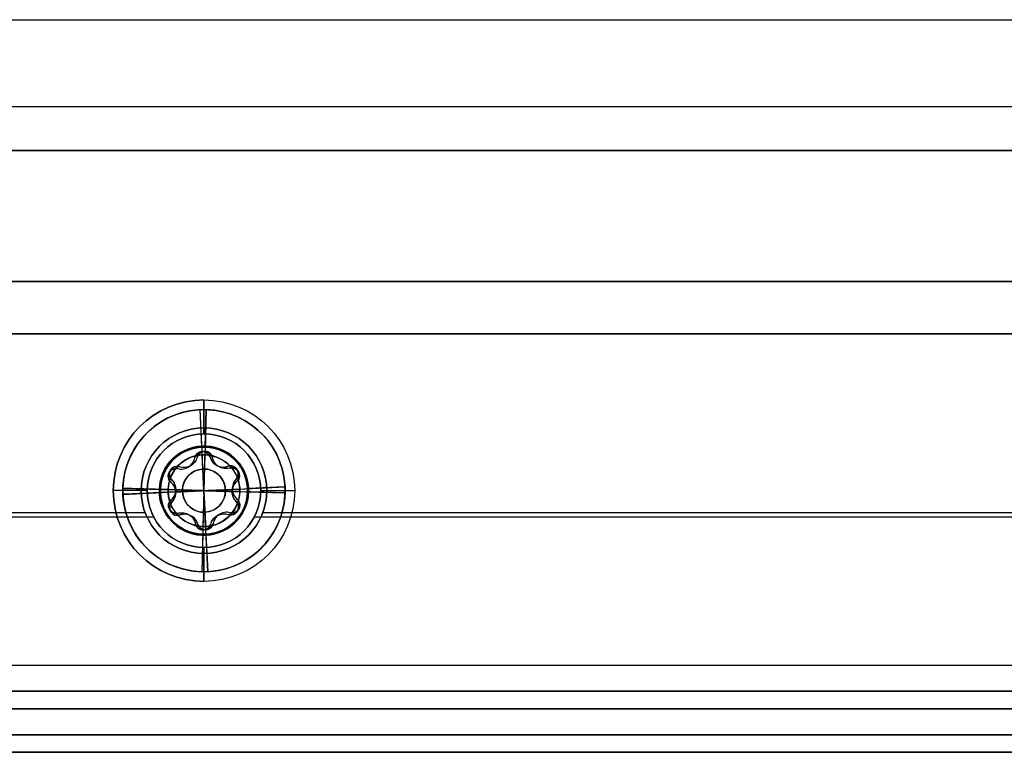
# Model space of a CAD drawing. Header units: millimetres. Extents: x -273 to 273, y -334 to 261.
# Tile 205 of 256: x -86 to -29, y -334 to -292. Entities that reach past the tile are written whole.
import ezdxf

# ---------------------------------------------------------------- set-up
doc = ezdxf.new("R2010")
doc.units = ezdxf.units.MM
doc.layers.add('Livello 01', color=7, linetype='Continuous')

# ---------------------------------------------------------------- blocks, each defined once
blk = doc.blocks.new('hexa csunk flathd screw_iso_ISO 14581 M5x25x25-N')
at = {"layer": 'Livello 01', "color": 254, "true_color": 0xcad1ee}
for p, q in [((0, 2.5, -2.7), (0, 4.65, -0.55)), ((0, 4.65), (0, 4.65, -0.55)), ((0, 2.25), (0, 4.65)), ((0, 2.5, -2.7), (0, 2.5, -24.743)), ((0, 0, -2.862), (0, 2.25, -1.51)), ((0, 2.25, -1.51), (0, 2.25)), ((0, -2.055, -25), (0, 2.055, -25)), ((-1.559, 1.35, -1.623), (-1.559, 1.35)), ((-1.204, 1.298, -1.798), (-1.204, 1.298)), ((1.204, 1.298, -1.798), (1.204, 1.298)), ((1.559, 1.35, -1.623), (1.559, 1.35)), ((-2.009, 0.9, -1.539), (-2.009, 0.9)), ((-4.65, 0), (-1.621, 0)), ((-2.055, 0, -25), (-2.5, 0, -24.743)), ((2.055, 0, -25), (-2.055, 0, -25)), ((0, 0, -2.862), (0, -2.25, -1.51)), ((1.621, 0), (4.65, 0)), ((1.621, 0, -1.888), (1.621, 0)), ((2.055, 0, -25), (2.5, 0, -24.743)), ((-2.009, -0.9, -1.539), (-2.009, -0.9)), ((-1.559, -1.35, -1.623), (-1.559, -1.35)), ((-1.204, -1.298, -1.798), (-1.204, -1.298)), ((1.204, -1.298, -1.798), (1.204, -1.298)), ((1.559, -1.35, -1.623), (1.559, -1.35)), ((0, -4.65), (0, -2.25)), ((0, -2.25, -1.51), (0, -2.25)), ((0, -2.5, -2.7), (0, -4.65, -0.55)), ((0, -2.5, -2.7), (0, -2.5, -24.743)), ((0, -4.65), (0, -4.65, -0.55))]:
    blk.add_line(p, q, dxfattribs=at)
at = {"layer": 'Livello 01', "color": 254, "true_color": 0xcad1ee, "extrusion": (0, 0, -1)}
for centre, radius, start, end in [((0, 0, 0.55), 4.65, 0, 180), ((0, 0), 4.65, 0, 180), ((0, 0, 0.275), 4.65, 0, 180), ((0, 0, 2.7), 2.5, 0, 180), ((0, 0, 13.722), 2.5, 0, 180), ((0, 0, 24.743), 2.5, 90, 180), ((0, 1.8), 0.45, 13.3418, 166.6582), ((1.559, 0.9), 0.45, 313.3418, 106.6582), ((-1.559, 0.9), 0.45, 73.3418, 180), ((-1.559, 0.9), 0.45, 180, 226.6582), ((0, 0, 0.275), 4.65, 180, 0), ((0, 0, 13.722), 2.5, 180, 0), ((0, 0, 24.743), 2.5, 180, 270), ((2.408, 0), 0.787, 180, 226.6582), ((1.559, -0.9), 0.45, 253.3418, 46.6582), ((-1.559, -0.9), 0.45, 180, 286.6582), ((-1.559, -0.9), 0.45, 133.3418, 180), ((0, -1.8), 0.45, 193.3418, 346.6582)]:
    blk.add_arc(centre, radius, start, end, dxfattribs=at)
at = {"layer": 'Livello 01', "color": 254, "true_color": 0xcad1ee}
for centre, radius, start, end in [((0, 0, -2.642), 2.558, 0, 180), ((0, 0, -24.743), 2.5, 90, 180), ((0, 0, -25), 2.055, 90, 270), ((-1.204, 2.086), 0.788, 253.3418, 346.6582), ((-1.204, 2.086, -0.944), 0.788, 253.3418, 346.6582), ((0, 1.8, -0.844), 0.45, 13.3418, 166.6582), ((0, 0, -25), 2.055, 270, 90), ((1.204, 2.086), 0.787, 193.3418, 286.6582), ((1.204, 2.086, -0.944), 0.788, 193.3418, 286.6582), ((-1.559, 0.9, -0.844), 0.45, 73.3418, 226.6582), ((0, 0, -2.118), 1.239, 0, 180), ((1.559, 0.9, -0.844), 0.45, 0, 106.6582), ((-2.408, 0), 0.788, 0, 46.6582), ((-2.408, 0, -0.944), 0.788, 0, 46.6582), ((2.408, 0), 0.787, 133.3418, 226.6582), ((2.408, 0, -0.944), 0.788, 133.3418, 226.6582), ((1.559, 0.9, -0.844), 0.45, 313.3418, 0), ((0, 0), 4.65, 180, 0), ((0, 0, -0.55), 4.65, 180, 0), ((0, 0, -2.642), 2.558, 180, 0), ((0, 0, -2.7), 2.5, 180, 0), ((0, 0, -24.743), 2.5, 180, 270), ((-2.408, 0, -0.944), 0.788, 313.3418, 0), ((0, 0, -2.118), 1.239, 180, 0), ((-1.559, -0.9, -0.844), 0.45, 133.3418, 286.6582), ((1.559, -0.9, -0.844), 0.45, 253.3418, 0), ((1.559, -0.9, -0.844), 0.45, 0, 46.6582), ((-1.204, -2.086), 0.788, 13.3418, 106.6582), ((-1.204, -2.086, -0.944), 0.788, 13.3418, 106.6582), ((1.204, -2.086), 0.788, 73.3418, 166.6582), ((1.204, -2.086, -0.944), 0.788, 73.3418, 166.6582), ((0, -1.8, -0.844), 0.45, 193.3418, 346.6582)]:
    blk.add_arc(centre, radius, start, end, dxfattribs=at)
for points in [[(0, 2.055, -25), (0, 2.5, -24.743)], [(-0.438, 1.904, -1.688), (-0.438, 1.904)], [(0.438, 1.904), (0.438, 1.904, -1.688)], [(-1.43, 1.331), (-1.43, 1.331, -1.688)], [(1.43, 1.331, -1.688), (1.43, 1.331)], [(-1.868, 0.573, -1.688), (-1.868, 0.573)], [(1.868, 0.573), (1.868, 0.573, -1.688)], [(2.009, 0.9), (2.009, 0.9, -1.539)], [(-2.5, 0, -2.7), (-4.65, 0, -0.55)], [(-4.65, 0, -0.55), (-4.65, 0)], [(-2.5, 0, -24.743), (-2.5, 0, -2.7)], [(-1.621, 0, -1.888), (-1.621, 0)], [(-1.621, 0, -1.888), (0, 0, -2.862)], [(0, 0, -2.862), (1.621, 0, -1.888)], [(2.5, 0, -2.7), (2.5, 0, -24.743)], [(4.65, 0, -0.55), (2.5, 0, -2.7)], [(4.65, 0), (4.65, 0, -0.55)], [(-1.868, -0.573), (-1.868, -0.573, -1.688)], [(1.868, -0.573, -1.688), (1.868, -0.573)], [(2.009, -0.9), (2.009, -0.9, -1.539)], [(-1.43, -1.331, -1.688), (-1.43, -1.331)], [(1.43, -1.331), (1.43, -1.331, -1.688)], [(-0.438, -1.904), (-0.438, -1.904, -1.688)], [(0, -2.5, -24.743), (0, -2.055, -25)], [(0.438, -1.904, -1.688), (0.438, -1.904)]]:
    blk.add_open_spline(points, degree=1, dxfattribs=at)
for points, knots in [([(-1.43, 1.331, -1.688), (-1.334, 1.302, -1.742), (-1.231, 1.291, -1.791), (-1.019, 1.313, -1.865), (-0.909, 1.347, -1.888), (-0.714, 1.459, -1.888), (-0.629, 1.538, -1.865), (-0.503, 1.711, -1.792), (-0.461, 1.806, -1.742), (-0.438, 1.904, -1.688)], [-1.370102, -1.370102, -1.370102, -1.370102, -1.027576, -1.027576, -0.685051, -0.685051, -0.342525, -0.342525, 0, 0, 0, 0]), ([(-0.438, 1.904, -1.688), (-0.416, 1.995, -1.638), (-0.365, 2.082, -1.593), (-0.21, 2.211, -1.529), (-0.106, 2.25, -1.51), (0.108, 2.25, -1.51), (0.211, 2.21, -1.529), (0.365, 2.081, -1.593), (0.416, 1.995, -1.638), (0.438, 1.904, -1.688)], [-1.294027, -1.294027, -1.294027, -1.294027, -0.97052, -0.97052, -0.647013, -0.647013, -0.323507, -0.323507, 0, 0, 0, 0]), ([(0.438, 1.904, -1.688), (0.461, 1.806, -1.742), (0.503, 1.712, -1.791), (0.628, 1.539, -1.865), (0.712, 1.461, -1.888), (0.906, 1.348, -1.888), (1.017, 1.313, -1.865), (1.23, 1.291, -1.792), (1.334, 1.302, -1.742), (1.43, 1.331, -1.688)], [-1.370102, -1.370102, -1.370102, -1.370102, -1.027576, -1.027576, -0.685051, -0.685051, -0.342525, -0.342525, 0, 0, 0, 0]), ([(-1.868, 0.573, -1.688), (-1.936, 0.637, -1.638), (-1.986, 0.725, -1.593), (-2.019, 0.924, -1.529), (-2.002, 1.033, -1.51), (-1.895, 1.218, -1.51), (-1.808, 1.288, -1.529), (-1.62, 1.357, -1.593), (-1.52, 1.358, -1.638), (-1.43, 1.331, -1.688)], [-1.294027, -1.294027, -1.294027, -1.294027, -0.97052, -0.97052, -0.647013, -0.647013, -0.323507, -0.323507, 0, 0, 0, 0]), ([(2.009, 0.9, -1.539), (2.009, 0.97, -1.522), (1.992, 1.043, -1.512), (1.925, 1.172, -1.509), (1.875, 1.228, -1.516), (1.759, 1.309, -1.545), (1.692, 1.335, -1.567), (1.558, 1.355, -1.622), (1.492, 1.35, -1.653), (1.43, 1.331, -1.688)], [0, 0, 0, 0, 0.2203014, 0.2203014, 0.4406027, 0.4406027, 0.6609041, 0.6609041, 0.8812054, 0.8812054, 0.8812054, 0.8812054]), ([(-1.621, 0, -1.888), (-1.621, 0.112, -1.888), (-1.646, 0.225, -1.865), (-1.734, 0.42, -1.791), (-1.795, 0.504, -1.742), (-1.868, 0.573, -1.688)], [-0.6850306, -0.6850306, -0.6850306, -0.6850306, -0.3425153, -0.3425153, 0, 0, 0, 0]), ([(1.868, 0.573, -1.688), (1.795, 0.504, -1.742), (1.734, 0.42, -1.791), (1.646, 0.225, -1.865), (1.621, 0.113, -1.888), (1.621, 0, -1.888)], [-0.6850721, -0.6850721, -0.6850721, -0.6850721, -0.3425361, -0.3425361, 0, 0, 0, 0]), ([(2.009, 0.9, -1.539), (2.009, 0.836, -1.555), (1.995, 0.774, -1.576), (1.945, 0.662, -1.628), (1.91, 0.613, -1.657), (1.868, 0.573, -1.688)], [-0.3992368, -0.3992368, -0.3992368, -0.3992368, -0.1996184, -0.1996184, 0, 0, 0, 0]), ([(-1.868, -0.573, -1.688), (-1.795, -0.504, -1.742), (-1.734, -0.42, -1.791), (-1.646, -0.225, -1.865), (-1.621, -0.113, -1.888), (-1.621, 0, -1.888)], [-0.6850721, -0.6850721, -0.6850721, -0.6850721, -0.3425361, -0.3425361, 0, 0, 0, 0]), ([(1.621, 0, -1.888), (1.621, -0.112, -1.888), (1.646, -0.225, -1.865), (1.734, -0.42, -1.791), (1.795, -0.504, -1.742), (1.868, -0.573, -1.688)], [-0.6850306, -0.6850306, -0.6850306, -0.6850306, -0.3425153, -0.3425153, 0, 0, 0, 0]), ([(-1.43, -1.331, -1.688), (-1.52, -1.358, -1.638), (-1.621, -1.357, -1.593), (-1.81, -1.287, -1.529), (-1.896, -1.217, -1.51), (-2.002, -1.032, -1.51), (-2.019, -0.922, -1.529), (-1.985, -0.724, -1.593), (-1.936, -0.637, -1.638), (-1.868, -0.573, -1.688)], [-1.294024, -1.294024, -1.294024, -1.294024, -0.970518, -0.970518, -0.647012, -0.647012, -0.323506, -0.323506, 0, 0, 0, 0]), ([(2.009, -0.9, -1.539), (2.009, -0.971, -1.522), (1.992, -1.043, -1.512), (1.924, -1.172, -1.509), (1.874, -1.229, -1.516), (1.758, -1.31, -1.545), (1.691, -1.335, -1.568), (1.558, -1.355, -1.622), (1.492, -1.35, -1.653), (1.43, -1.331, -1.688)], [-0.8811741, -0.8811741, -0.8811741, -0.8811741, -0.6608806, -0.6608806, -0.4405871, -0.4405871, -0.2202935, -0.2202935, 0, 0, 0, 0]), ([(2.009, -0.9, -1.539), (2.009, -0.836, -1.555), (1.995, -0.773, -1.577), (1.945, -0.662, -1.628), (1.91, -0.613, -1.657), (1.868, -0.573, -1.688)], [0, 0, 0, 0, 0.1996157, 0.1996157, 0.3992315, 0.3992315, 0.3992315, 0.3992315]), ([(-0.438, -1.904, -1.688), (-0.461, -1.806, -1.742), (-0.503, -1.712, -1.791), (-0.628, -1.539, -1.865), (-0.712, -1.461, -1.888), (-0.906, -1.348, -1.888), (-1.017, -1.313, -1.865), (-1.23, -1.291, -1.792), (-1.334, -1.302, -1.742), (-1.43, -1.331, -1.688)], [-1.370102, -1.370102, -1.370102, -1.370102, -1.027576, -1.027576, -0.685051, -0.685051, -0.342525, -0.342525, 0, 0, 0, 0]), ([(1.43, -1.331, -1.688), (1.334, -1.302, -1.742), (1.231, -1.291, -1.791), (1.019, -1.313, -1.865), (0.909, -1.347, -1.888), (0.714, -1.459, -1.888), (0.629, -1.538, -1.865), (0.503, -1.711, -1.792), (0.461, -1.806, -1.742), (0.438, -1.904, -1.688)], [-1.370102, -1.370102, -1.370102, -1.370102, -1.027576, -1.027576, -0.685051, -0.685051, -0.342525, -0.342525, 0, 0, 0, 0]), ([(0.438, -1.904, -1.688), (0.416, -1.995, -1.638), (0.365, -2.082, -1.593), (0.21, -2.211, -1.529), (0.106, -2.25, -1.51), (-0.108, -2.25, -1.51), (-0.211, -2.21, -1.529), (-0.365, -2.081, -1.593), (-0.416, -1.995, -1.638), (-0.438, -1.904, -1.688)], [-1.294027, -1.294027, -1.294027, -1.294027, -0.97052, -0.97052, -0.647013, -0.647013, -0.323507, -0.323507, 0, 0, 0, 0])]:
    blk.add_open_spline(points, degree=3, knots=knots, dxfattribs=at)

msp = doc.modelspace()

# ---------------------------------------------------------------- linework, layer by layer
at = {"layer": 'Livello 01'}
for p, q in [((-248.043, -309.65, -548.4), (248.043, -309.65, -548.4)), ((-248.043, -309.65, 15.1), (248.043, -309.65, 15.1)), ((-78.6, -318.65, -549.15), (-78.6, -318.65, -547.65)), ((-78.6, -318.65, 14.35), (-78.6, -318.65, 15.85)), ((-71.4, -318.65, -549.15), (-71.4, -318.65, -547.65)), ((-71.4, -318.65, 14.35), (-71.4, -318.65, 15.85)), ((-221.624, -319.9, -547.65), (-78.376, -319.9, -547.65)), ((-221.624, -319.9, -549.15), (-78.376, -319.9, -549.15)), ((-221.624, -319.9, 15.85), (-78.376, -319.9, 15.85)), ((-221.624, -319.9, 14.35), (-78.376, -319.9, 14.35)), ((-71.624, -319.9, -547.65), (71.624, -319.9, -547.65)), ((-71.624, -319.9, -549.15), (71.624, -319.9, -549.15)), ((-71.624, -319.9, 15.85), (71.624, -319.9, 15.85)), ((-71.624, -319.9, 14.35), (71.624, -319.9, 14.35)), ((-252.75, -331.15, -266.65), (252.75, -331.15, -266.65)), ((-252.75, -332.65, -266.65), (252.75, -332.65, -266.65))]:
    msp.add_line(p, q, dxfattribs=at)
at = {"layer": 'Livello 01', "color": 254, "true_color": 0xcad1ee}
for p, q in [((-78.25, -318.65, -564.7), (-80.2, -318.65, -566.65)), ((-78.25, -318.65, 31.4), (-80.2, -318.65, 33.35)), ((-78.25, -318.65, -551.65), (-78.25, -318.65, -564.7)), ((-78.25, -318.65, 18.35), (-78.25, -318.65, 31.4)), ((-71.75, -318.65, 18.35), (-71.75, -318.65, 31.4)), ((-71.75, -318.65, 31.4), (-69.8, -318.65, 33.35)), ((-71.75, -318.65, -551.65), (-71.75, -318.65, -564.7)), ((-71.75, -318.65, -564.7), (-69.8, -318.65, -566.65)), ((-222.117, -320.15, 18.35), (-77.883, -320.15, 18.35)), ((-72.117, -320.15, 18.35), (72.117, -320.15, 18.35))]:
    msp.add_line(p, q, dxfattribs=at)
at = {"layer": 'Livello 01', "color": 254, "true_color": 0xcad1ee, "extrusion": (0, -1, 0)}
for centre, start, end in [((0, -250.65, 291.65), 180, 0), ((0, -250.65, 299.15), 180, 0), ((0, -250.65, 299.15), 0, 180)]:
    msp.add_arc(centre, 211, start, end, dxfattribs=at)
at = {"layer": 'Livello 01', "color": 254, "true_color": 0xcad1ee, "extrusion": (0, 1, 0)}
for centre, start, end in [((0, -250.65, -291.65), 0, 180), ((0, -250.65, -306.65), 180, 0), ((0, -250.65, -306.65), 0, 180)]:
    msp.add_arc(centre, 211, start, end, dxfattribs=at)
at = {"layer": 'Livello 01', "color": 254, "true_color": 0xcad1ee}
for centre, radius, start, end in [((-75, -318.65, -566.65), 5.2, 90, 270), ((-75, -318.65, 31.4), 3.25, 90, 270), ((-75, -318.65, 18.35), 3.25, 90, 270), ((-75, -318.65, 24.875), 3.25, 90, 270), ((-75, -318.65, -564.7), 3.25, 270, 90), ((-75, -318.65, 24.875), 3.25, 270, 90)]:
    msp.add_arc(centre, radius, start, end, dxfattribs=at)
at = {"layer": 'Livello 01', "color": 254, "true_color": 0xcad1ee, "extrusion": (0, 0, -1)}
for centre, radius, start, end in [((75, -318.65, -33.35), 5.2, 270, 90), ((75, -318.65, -33.35), 5.2, 90, 270), ((75, -318.65, 566.65), 5.2, 90, 270), ((75, -318.65, 564.7), 3.25, 270, 90), ((75, -318.65, 551.65), 3.25, 270, 90), ((75, -318.65, 558.175), 3.25, 270, 90), ((75, -318.65, -18.35), 3.25, 90, 270), ((75, -318.65, -31.4), 3.25, 90, 270), ((75, -318.65, 551.65), 3.25, 90, 270), ((75, -318.65, 558.175), 3.25, 90, 270)]:
    msp.add_arc(centre, radius, start, end, dxfattribs=at)
at = {"layer": 'Livello 01', "extrusion": (0, 0, -1)}
for centre, start, end in [((75, -318.65, 547.65), 270, 90), ((75, -318.65, -15.85), 270, 90), ((75, -318.65, 549.15), 90, 270), ((75, -318.65, 547.65), 90, 270)]:
    msp.add_arc(centre, 3.6, start, end, dxfattribs=at)
at = {"layer": 'Livello 01'}
for centre, start, end in [((-75, -318.65, -549.15), 90, 270), ((-75, -318.65, 14.35), 90, 270), ((-75, -318.65, -548.4), 90, 270), ((-75, -318.65, 15.1), 90, 270), ((-75, -318.65, 14.35), 270, 90), ((-75, -318.65, 15.85), 270, 90), ((-75, -318.65, -548.4), 270, 90), ((-75, -318.65, 15.1), 270, 90)]:
    msp.add_arc(centre, 3.6, start, end, dxfattribs=at)
at = {"layer": 'Livello 01', "color": 254, "true_color": 0xcad1ee}
for points in [[(-257.75, -291.65, -489.65), (257.75, -291.65, -489.65)], [(-123, -291.65, 18.35), (123, -291.65, 18.35)], [(257.75, -296.65, -504.65), (-257.75, -296.65, -504.65)], [(257.75, -306.65, 18.35), (-257.75, -306.65, 18.35)], [(257.75, -306.65, -494.65), (-257.75, -306.65, -494.65)], [(-75, -315.4, -564.7), (-75, -313.45, -566.65)], [(-75, -313.45, 33.35), (-75, -315.4, 31.4)], [(-75, -315.4, -551.65), (-75, -315.4, -564.7)], [(-75, -315.4, 31.4), (-75, -315.4, 18.35)], [(-75, -323.85, -566.65), (-75, -321.9, -564.7)], [(-75, -321.9, -564.7), (-75, -321.9, -551.65)], [(-75, -321.9, 31.4), (-75, -323.85, 33.35)], [(-75, -321.9, 18.35), (-75, -321.9, 31.4)], [(-257.75, -328.65, -566.65), (257.75, -328.65, -566.65)], [(-257.75, -328.65, 33.35), (257.75, -328.65, 33.35)], [(257.75, -333.65, 18.35), (-257.75, -333.65, 18.35)], [(-257.75, -333.65, -551.65), (257.75, -333.65, -551.65)], [(-257.75, -333.65, 28.35), (257.75, -333.65, 28.35)], [(257.75, -333.65, -561.65), (-257.75, -333.65, -561.65)]]:
    msp.add_open_spline(points, degree=1, dxfattribs=at)
at = {"layer": 'Livello 01'}
for points in [[(-248.043, -309.65, 15.85), (248.043, -309.65, 15.85)], [(-248.043, -309.65, 14.35), (248.043, -309.65, 14.35)], [(248.043, -309.65, -549.15), (-248.043, -309.65, -549.15)], [(248.043, -309.65, -547.65), (-248.043, -309.65, -547.65)], [(-75, -315.05, -547.65), (-75, -315.05, -549.15)], [(-75, -315.05, 15.85), (-75, -315.05, 14.35)], [(-75, -322.25, -549.15), (-75, -322.25, -547.65)], [(-75, -322.25, 14.35), (-75, -322.25, 15.85)], [(253.043, -330.15, 15.85), (-253.043, -330.15, 15.85)], [(253.043, -330.15, 14.35), (-253.043, -330.15, 14.35)], [(-253.043, -330.15, -549.15), (253.043, -330.15, -549.15)], [(-253.043, -330.15, -547.65), (253.043, -330.15, -547.65)], [(252.75, -331.15, 13.35), (-252.75, -331.15, 13.35)], [(-252.75, -331.15, -546.65), (252.75, -331.15, -546.65)], [(252.75, -332.65, 13.35), (-252.75, -332.65, 13.35)], [(-252.75, -332.65, -546.65), (252.75, -332.65, -546.65)]]:
    msp.add_open_spline(points, degree=1, dxfattribs=at)

# ---------------------------------------------------------------- block references
at = {"layer": 'Livello 01', "rotation": 2.626257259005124}
msp.add_blockref('hexa csunk flathd screw_iso_ISO 14581 M5x25x25-N', (-75, -318.65, 33.35), dxfattribs=at)
at = {"layer": 'Livello 01', "extrusion": (0, 2.71835e-16, -1), "rotation": 181.5951248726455}
msp.add_blockref('hexa csunk flathd screw_iso_ISO 14581 M5x25x25-N', (75, -318.65, 566.65), dxfattribs=at)

doc.saveas('drawing.dxf')
